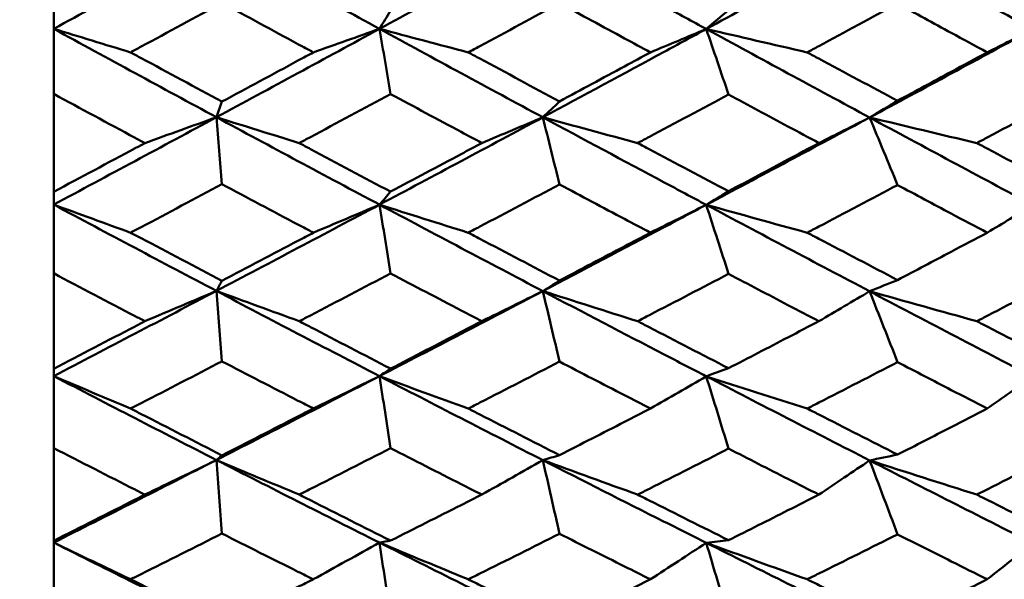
# Model space of a CAD drawing. Header units: millimetres. Extents: x 626 to 2725, y 57 to 2097.
# Tile 31 of 133: x 854.14 to 860.59, y 192.78 to 196.45. Entities that reach past the tile are written whole.
import ezdxf

# ---------------------------------------------------------------- set-up
doc = ezdxf.new("R2010")
doc.units = ezdxf.units.MM
doc.header["$LTSCALE"] = 10
doc.layers.add('Widoczne (ISO)', color=7, linetype='Continuous', lineweight=50)

msp = doc.modelspace()

# ---------------------------------------------------------------- linework, layer by layer
at = {"layer": 'Widoczne (ISO)'}
for p, q in [((854.3612, 196.3907), (854.3612, 196.5102)), ((854.3612, 195.9634), (854.3612, 196.3907)), ((854.3612, 195.9634), (854.3612, 195.3221)), ((855.4275, 195.811), (855.4639, 195.9132)), ((854.3612, 195.2381), (854.3612, 195.3221)), ((854.3612, 194.7875), (854.3612, 195.2381)), ((854.3612, 194.7875), (854.3612, 194.1619)), ((854.3612, 194.1138), (854.3612, 194.1619)), ((854.3612, 193.6417), (854.3612, 194.1138)), ((854.3612, 193.6417), (854.3612, 193.0344)), ((854.3612, 193.0223), (854.3612, 193.0344)), ((854.3612, 192.5305), (854.3612, 193.0223))]:
    msp.add_line(p, q, dxfattribs=at)
msp.add_circle((825.3289, 202.4165), 50, dxfattribs=at)
for points in [[(854.3612, 196.3907), (854.7164, 196.585), (855.0719, 196.7802), (855.4275, 196.9761)], [(855.4275, 196.9761), (855.7836, 196.7799), (856.1398, 196.5846), (856.4961, 196.3904)], [(856.4961, 196.3904), (856.8528, 196.5846), (857.2096, 196.7797), (857.5663, 196.9756)], [(858.6372, 196.3895), (858.994, 196.5835), (859.351, 196.7785), (859.7079, 196.9745)], [(859.7079, 196.9745), (860.0646, 196.7782), (860.4212, 196.5827), (860.7778, 196.388)], [(856.4961, 196.3904), (856.5204, 196.4306), (856.5447, 196.4709), (856.569, 196.5111)], [(858.6372, 196.3895), (858.6859, 196.4309), (858.7346, 196.4724), (858.7834, 196.5139)], [(854.8655, 196.2362), (854.697, 196.2876), (854.5289, 196.3391), (854.3612, 196.3907)], [(854.3612, 196.3907), (854.7164, 196.1963), (855.0719, 196.0031), (855.4275, 195.811)], [(855.4275, 195.811), (855.7836, 196.0032), (856.1398, 196.1964), (856.4961, 196.3904)], [(856.0621, 196.2362), (856.207, 196.2875), (856.3517, 196.3389), (856.4961, 196.3904)], [(857.0778, 196.2362), (856.8834, 196.2874), (856.6895, 196.3388), (856.4961, 196.3904)], [(856.4961, 196.3904), (856.8528, 196.196), (857.2096, 196.0026), (857.5663, 195.8104)], [(856.4961, 196.3904), (856.5204, 196.2478), (856.5447, 196.1051), (856.569, 195.9625)], [(858.2713, 196.2362), (858.3935, 196.2872), (858.5154, 196.3384), (858.6372, 196.3895)], [(859.2985, 196.2362), (859.0775, 196.287), (858.857, 196.3382), (858.6372, 196.3895)], [(858.6372, 196.3895), (858.994, 196.1951), (859.351, 196.0016), (859.7079, 195.8091)], [(858.6372, 196.3895), (858.6859, 196.2463), (858.7346, 196.1031), (858.7834, 195.9598)], [(859.7079, 195.8091), (860.0646, 196.0009), (860.4212, 196.1939), (860.7778, 196.388)], [(860.4783, 196.2362), (860.5782, 196.2868), (860.6781, 196.3374), (860.7778, 196.388)], [(857.5663, 195.8104), (857.6028, 195.8452), (857.6393, 195.8801), (857.6758, 195.915)], [(859.7079, 195.8091), (859.7689, 195.8456), (859.8298, 195.8821), (859.8908, 195.9186)], [(854.3612, 195.2381), (854.7164, 195.4281), (855.0719, 195.6191), (855.4275, 195.811)], [(854.9589, 195.6418), (855.1153, 195.6981), (855.2716, 195.7545), (855.4275, 195.811)], [(855.9701, 195.6418), (855.7888, 195.698), (855.6079, 195.7545), (855.4275, 195.811)], [(855.4275, 195.811), (855.7836, 195.6187), (856.1398, 195.4276), (856.4961, 195.2377)], [(855.4275, 195.811), (855.4396, 195.6646), (855.4517, 195.5182), (855.4639, 195.3718)], [(856.4961, 195.2377), (856.8528, 195.4276), (857.2096, 195.6185), (857.5663, 195.8104)], [(857.1666, 195.6418), (857.3, 195.6979), (857.4333, 195.7541), (857.5663, 195.8104)], [(858.1875, 195.6418), (857.9799, 195.6977), (857.7728, 195.754), (857.5663, 195.8104)], [(857.5663, 195.8104), (857.6028, 195.6636), (857.6393, 195.5168), (857.6758, 195.37)], [(858.6372, 195.2367), (858.994, 195.4263), (859.351, 195.6171), (859.7079, 195.8091)], [(859.3755, 195.6418), (859.4865, 195.6975), (859.5973, 195.7533), (859.7079, 195.8091)], [(860.4099, 195.6418), (860.1753, 195.6972), (859.9413, 195.753), (859.7079, 195.8091)], [(859.7079, 195.8091), (860.0646, 195.6167), (860.4212, 195.4253), (860.7778, 195.2349)], [(859.7079, 195.8091), (859.7689, 195.6615), (859.8298, 195.514), (859.8908, 195.3664)], [(856.4961, 195.2377), (856.5204, 195.2661), (856.5447, 195.2945), (856.569, 195.323)], [(858.6372, 195.2367), (858.6859, 195.2663), (858.7346, 195.2959), (858.7834, 195.3256)], [(854.8655, 195.054), (854.697, 195.1152), (854.5289, 195.1766), (854.3612, 195.2381)], [(854.3612, 195.2381), (854.7164, 195.0481), (855.0719, 194.8594), (855.4275, 194.672)], [(855.4275, 194.672), (855.7836, 194.8595), (856.1398, 195.0481), (856.4961, 195.2377)], [(856.0621, 195.054), (856.207, 195.1152), (856.3517, 195.1764), (856.4961, 195.2377)], [(857.0778, 195.054), (856.8834, 195.115), (856.6895, 195.1763), (856.4961, 195.2377)], [(856.4961, 195.2377), (856.8528, 195.0476), (857.2096, 194.8588), (857.5663, 194.6713)], [(856.4961, 195.2377), (856.5204, 195.0874), (856.5447, 194.937), (856.569, 194.7866)], [(858.2713, 195.054), (858.3935, 195.1149), (858.5154, 195.1757), (858.6372, 195.2367)], [(859.2985, 195.054), (859.0775, 195.1146), (858.857, 195.1755), (858.6372, 195.2367)], [(858.6372, 195.2367), (858.994, 195.0466), (859.351, 194.8576), (859.7079, 194.6697)], [(858.6372, 195.2367), (858.6859, 195.0858), (858.7346, 194.9349), (858.7834, 194.784)], [(860.4783, 195.054), (860.5782, 195.1143), (860.6781, 195.1746), (860.7778, 195.2349)], [(855.4275, 194.672), (855.4396, 194.6942), (855.4517, 194.7163), (855.4639, 194.7384)], [(857.5663, 194.6713), (857.6028, 194.6942), (857.6393, 194.7172), (857.6758, 194.7402)], [(859.7079, 194.6697), (859.7689, 194.6944), (859.8298, 194.719), (859.8908, 194.7437)], [(854.3612, 194.1138), (854.7164, 194.2987), (855.0719, 194.4848), (855.4275, 194.672)], [(854.9589, 194.4736), (855.1153, 194.5396), (855.2716, 194.6058), (855.4275, 194.672)], [(855.9701, 194.4736), (855.7888, 194.5395), (855.6079, 194.6057), (855.4275, 194.672)], [(855.4275, 194.672), (855.7836, 194.4844), (856.1398, 194.2982), (856.4961, 194.1134)], [(855.4275, 194.672), (855.4396, 194.5181), (855.4517, 194.3642), (855.4639, 194.2103)], [(856.4961, 194.1134), (856.8528, 194.2981), (857.2096, 194.4841), (857.5663, 194.6713)], [(857.1666, 194.4736), (857.3, 194.5394), (857.4333, 194.6053), (857.5663, 194.6713)], [(858.1875, 194.4736), (857.9799, 194.5392), (857.7728, 194.6051), (857.5663, 194.6713)], [(857.5663, 194.6713), (857.6028, 194.5171), (857.6393, 194.3628), (857.6758, 194.2086)], [(859.3755, 194.4736), (859.4865, 194.5389), (859.5973, 194.6043), (859.7079, 194.6697)], [(860.4099, 194.4736), (860.1753, 194.5386), (859.9413, 194.604), (859.7079, 194.6697)], [(859.7079, 194.6697), (860.0646, 194.482), (860.4212, 194.2955), (860.7778, 194.1101)], [(859.7079, 194.6697), (859.7689, 194.5149), (859.8298, 194.36), (859.8908, 194.2051)], [(856.4961, 194.1134), (856.5204, 194.1299), (856.5447, 194.1463), (856.569, 194.1628)], [(858.6372, 194.1122), (858.6859, 194.1299), (858.7346, 194.1476), (858.7834, 194.1654)], [(854.8655, 193.9009), (854.697, 193.9717), (854.5289, 194.0427), (854.3612, 194.1138)], [(854.3612, 194.1138), (854.7164, 193.9289), (855.0719, 193.7455), (855.4275, 193.5636)], [(855.4275, 193.5636), (855.7836, 193.7456), (856.1398, 193.9289), (856.4961, 194.1134)], [(856.0621, 193.9009), (856.207, 193.9717), (856.3517, 194.0425), (856.4961, 194.1134)], [(857.0778, 193.9009), (856.8834, 193.9715), (856.6895, 194.0423), (856.4961, 194.1134)], [(856.4961, 194.1134), (856.8528, 193.9284), (857.2096, 193.7448), (857.5663, 193.5627)], [(856.4961, 194.1134), (856.5204, 193.9559), (856.5447, 193.7984), (856.569, 193.6408)], [(858.2713, 193.9009), (858.3935, 193.9713), (858.5154, 194.0417), (858.6372, 194.1122)], [(859.2985, 193.9009), (859.0775, 193.971), (858.857, 194.0414), (858.6372, 194.1122)], [(858.6372, 194.1122), (858.994, 193.9272), (859.351, 193.7434), (859.7079, 193.561)], [(858.6372, 194.1122), (858.6859, 193.9542), (858.7346, 193.7963), (858.7834, 193.6383)], [(860.4783, 193.9009), (860.5782, 193.9706), (860.6781, 194.0404), (860.7778, 194.1101)], [(854.3612, 193.0223), (854.7164, 193.2014), (855.0719, 193.3818), (855.4275, 193.5636)], [(854.9589, 193.3367), (855.1153, 193.4122), (855.2716, 193.4879), (855.4275, 193.5636)], [(855.4275, 193.5636), (855.4396, 193.5737), (855.4517, 193.5839), (855.4639, 193.594)], [(855.9701, 193.3367), (855.7888, 193.4121), (855.6079, 193.4877), (855.4275, 193.5636)], [(855.4275, 193.5636), (855.7836, 193.3815), (856.1398, 193.2009), (856.4961, 193.0219)], [(855.4275, 193.5636), (855.4396, 193.4028), (855.4517, 193.2421), (855.4639, 193.0813)], [(857.1666, 193.3367), (857.3, 193.412), (857.4333, 193.4873), (857.5663, 193.5627)], [(857.5663, 193.5627), (857.6028, 193.5737), (857.6393, 193.5847), (857.6758, 193.5957)], [(858.1875, 193.3367), (857.9799, 193.4117), (857.7728, 193.4871), (857.5663, 193.5627)], [(857.5663, 193.5627), (857.6028, 193.4017), (857.6393, 193.2407), (857.6758, 193.0796)], [(859.3755, 193.3367), (859.4865, 193.4114), (859.5973, 193.4862), (859.7079, 193.561)], [(859.7079, 193.561), (859.7689, 193.5737), (859.8298, 193.5864), (859.8908, 193.5992)], [(860.4099, 193.3367), (860.1753, 193.4111), (859.9413, 193.4858), (859.7079, 193.561)], [(859.7079, 193.561), (860.0646, 193.3787), (860.4212, 193.1977), (860.7778, 193.0182)], [(859.7079, 193.561), (859.7689, 193.3994), (859.8298, 193.2378), (859.8908, 193.0762)], [(858.6372, 193.0205), (858.6859, 193.0262), (858.7346, 193.0319), (858.7834, 193.0377)], [(854.8655, 192.7814), (854.697, 192.8615), (854.5289, 192.9418), (854.3612, 193.0223)], [(854.3612, 193.0223), (854.7164, 192.8432), (855.0719, 192.6658), (855.4275, 192.4901)], [(856.0621, 192.7814), (856.207, 192.8615), (856.3517, 192.9416), (856.4961, 193.0219)], [(856.4961, 193.0219), (856.5204, 193.0263), (856.5447, 193.0307), (856.569, 193.0352)], [(857.0778, 192.7814), (856.8834, 192.8613), (856.6895, 192.9414), (856.4961, 193.0219)], [(856.4961, 193.0219), (856.8528, 192.8427), (857.2096, 192.665), (857.5663, 192.4891)], [(856.4961, 193.0219), (856.5204, 192.8578), (856.5447, 192.6938), (856.569, 192.5297)], [(858.2713, 192.7814), (858.3935, 192.8611), (858.5154, 192.9407), (858.6372, 193.0205)], [(859.2985, 192.7814), (859.0775, 192.8608), (858.857, 192.9404), (858.6372, 193.0205)], [(858.6372, 193.0205), (858.994, 192.8412), (859.351, 192.6634), (859.7079, 192.4872)], [(858.6372, 193.0205), (858.6859, 192.8561), (858.7346, 192.6916), (858.7834, 192.5272)], [(860.4783, 192.7814), (860.5782, 192.8603), (860.6781, 192.9392), (860.7778, 193.0182)]]:
    msp.add_open_spline(points, degree=3, dxfattribs=at)
for points, knots in [([(857.5663, 196.9756), (857.8313, 196.8298), (858.0963, 196.6846), (858.4532, 196.4898), (858.5452, 196.4396), (858.6372, 196.3895)], [0.3692784, 0.3692784, 0.3692784, 0.3692784, 0.4608442, 0.4608442, 0.492629, 0.492629, 0.492629, 0.492629]), ([(855.4639, 196.561), (855.2876, 196.4651), (855.1114, 196.3695), (854.9119, 196.2614), (854.8887, 196.2488), (854.8655, 196.2362)], [0.00523804, 0.00523804, 0.00523804, 0.00523804, 0.06606705, 0.06606705, 0.07409033, 0.07409033, 0.07409033, 0.07409033]), ([(856.0621, 196.2362), (856.0287, 196.2543), (855.9952, 196.2724), (855.7958, 196.3804), (855.6298, 196.4706), (855.4639, 196.561)], [0.04993807, 0.04993807, 0.04993807, 0.04993807, 0.0614821, 0.0614821, 0.11877783, 0.11877783, 0.11877783, 0.11877783]), ([(857.6758, 196.5592), (857.5018, 196.465), (857.3278, 196.3709), (857.1284, 196.2635), (857.1031, 196.2498), (857.0778, 196.2362)], [0.01556037, 0.01556037, 0.01556037, 0.01556037, 0.07555527, 0.07555527, 0.08428623, 0.08428623, 0.08428623, 0.08428623]), ([(858.2713, 196.2362), (858.2148, 196.2667), (858.1583, 196.2973), (857.9598, 196.4049), (857.8178, 196.482), (857.6758, 196.5592)], [0.04208868, 0.04208868, 0.04208868, 0.04208868, 0.06158988, 0.06158988, 0.11059803, 0.11059803, 0.11059803, 0.11059803]), ([(859.8908, 196.5555), (859.7186, 196.4624), (859.5464, 196.3695), (859.349, 196.2633), (859.3237, 196.2497), (859.2985, 196.2362)], [0.02530969, 0.02530969, 0.02530969, 0.02530969, 0.08465152, 0.08465152, 0.09334823, 0.09334823, 0.09334823, 0.09334823]), ([(860.4783, 196.2362), (860.3998, 196.2787), (860.3214, 196.3213), (860.1255, 196.4277), (860.0082, 196.4915), (859.8908, 196.5555)], [0.03448054, 0.03448054, 0.03448054, 0.03448054, 0.06157222, 0.06157222, 0.10209717, 0.10209717, 0.10209717, 0.10209717]), ([(857.5663, 195.8104), (857.8313, 195.953), (858.0963, 196.0961), (858.4532, 196.2896), (858.5452, 196.3395), (858.6372, 196.3895)], [0.3692784, 0.3692784, 0.3692784, 0.3692784, 0.4608442, 0.4608442, 0.492629, 0.492629, 0.492629, 0.492629]), ([(854.8655, 196.2362), (854.8887, 196.2236), (854.9119, 196.211), (855.1113, 196.1031), (855.2876, 196.008), (855.4639, 195.9132)], [0.05804162, 0.05804162, 0.05804162, 0.05804162, 0.06605559, 0.06605559, 0.12689392, 0.12689392, 0.12689392, 0.12689392]), ([(855.4639, 195.9132), (855.6298, 196.0025), (855.7957, 196.0921), (855.9952, 196.2), (856.0286, 196.2181), (856.0621, 196.2362)], [0.00418374, 0.00418374, 0.00418374, 0.00418374, 0.06147247, 0.06147247, 0.07302352, 0.07302352, 0.07302352, 0.07302352]), ([(857.0778, 196.2362), (857.1031, 196.2226), (857.1284, 196.2089), (857.3277, 196.1016), (857.5017, 196.0082), (857.6758, 195.915)], [0.06686277, 0.06686277, 0.06686277, 0.06686277, 0.07557848, 0.07557848, 0.13558897, 0.13558897, 0.13558897, 0.13558897]), ([(857.6758, 195.915), (857.8178, 195.9913), (857.9598, 196.0678), (858.1583, 196.175), (858.2148, 196.2056), (858.2713, 196.2362)], [0.01259731, 0.01259731, 0.01259731, 0.01259731, 0.06159863, 0.06159863, 0.08110666, 0.08110666, 0.08110666, 0.08110666]), ([(859.2985, 196.2362), (859.3237, 196.2226), (859.3488, 196.2091), (859.5463, 196.103), (859.7185, 196.0107), (859.8908, 195.9186)], [0.07597559, 0.07597559, 0.07597559, 0.07597559, 0.08464777, 0.08464777, 0.14401425, 0.14401425, 0.14401425, 0.14401425]), ([(859.8908, 195.9186), (860.0082, 195.9818), (860.1255, 196.0452), (860.3213, 196.1511), (860.3998, 196.1936), (860.4783, 196.2362)], [0.02104899, 0.02104899, 0.02104899, 0.02104899, 0.0615671, 0.0615671, 0.08866561, 0.08866561, 0.08866561, 0.08866561]), ([(854.9589, 195.6418), (854.9373, 195.6533), (854.9158, 195.6649), (854.7166, 195.7718), (854.5389, 195.8675), (854.3612, 195.9634)], [0.05393723, 0.05393723, 0.05393723, 0.05393723, 0.06137399, 0.06137399, 0.12273355, 0.12273355, 0.12273355, 0.12273355]), ([(856.569, 195.9625), (856.3939, 195.8685), (856.2187, 195.7747), (856.0191, 195.6679), (855.9946, 195.6548), (855.9701, 195.6418)], [0.01044349, 0.01044349, 0.01044349, 0.01044349, 0.07085106, 0.07085106, 0.07930241, 0.07930241, 0.07930241, 0.07930241]), ([(857.1666, 195.6418), (857.1215, 195.6659), (857.0764, 195.69), (856.8772, 195.7968), (856.7231, 195.8796), (856.569, 195.9625)], [0.04598621, 0.04598621, 0.04598621, 0.04598621, 0.06155279, 0.06155279, 0.11473062, 0.11473062, 0.11473062, 0.11473062]), ([(858.7834, 195.9598), (858.6103, 195.8672), (858.4373, 195.7748), (858.2387, 195.669), (858.2131, 195.6554), (858.1875, 195.6418)], [0.02053386, 0.02053386, 0.02053386, 0.02053386, 0.08016461, 0.08016461, 0.08898694, 0.08898694, 0.08898694, 0.08898694]), ([(859.3755, 195.6418), (859.3079, 195.678), (859.2402, 195.7143), (859.0428, 195.8202), (858.9131, 195.8899), (858.7834, 195.9598)], [0.03825175, 0.03825175, 0.03825175, 0.03825175, 0.06160817, 0.06160817, 0.10638617, 0.10638617, 0.10638617, 0.10638617]), ([(860.9973, 195.9552), (860.8258, 195.8634), (860.6543, 195.7718), (860.4585, 195.6676), (860.4342, 195.6547), (860.4099, 195.6418)], [0.02983351, 0.02983351, 0.02983351, 0.02983351, 0.0889495, 0.0889495, 0.09731113, 0.09731113, 0.09731113, 0.09731113]), ([(857.5663, 195.8104), (857.8313, 195.6676), (858.0963, 195.5254), (858.4532, 195.3347), (858.5452, 195.2857), (858.6372, 195.2367)], [0.3692784, 0.3692784, 0.3692784, 0.3692784, 0.4608442, 0.4608442, 0.492629, 0.492629, 0.492629, 0.492629]), ([(854.3612, 195.3221), (854.5389, 195.4168), (854.7165, 195.5119), (854.9157, 195.6186), (854.9373, 195.6302), (854.9589, 195.6418)], [0, 0, 0, 0, 0.06135239, 0.06135239, 0.06879633, 0.06879633, 0.06879633, 0.06879633]), ([(855.9701, 195.6418), (855.9946, 195.6287), (856.0191, 195.6156), (856.2187, 195.5091), (856.3938, 195.4159), (856.569, 195.323)], [0.06241522, 0.06241522, 0.06241522, 0.06241522, 0.0708546, 0.0708546, 0.13127416, 0.13127416, 0.13127416, 0.13127416]), ([(856.569, 195.323), (856.7231, 195.4049), (856.8771, 195.487), (857.0763, 195.5935), (857.1214, 195.6176), (857.1666, 195.6418)], [0.00838421, 0.00838421, 0.00838421, 0.00838421, 0.06155515, 0.06155515, 0.07712864, 0.07712864, 0.07712864, 0.07712864]), ([(858.1875, 195.6418), (858.2131, 195.6282), (858.2386, 195.6146), (858.4372, 195.5089), (858.6103, 195.4172), (858.7834, 195.3256)], [0.07138254, 0.07138254, 0.07138254, 0.07138254, 0.08018544, 0.08018544, 0.13983561, 0.13983561, 0.13983561, 0.13983561]), ([(858.7834, 195.3256), (858.9131, 195.3946), (859.0428, 195.4638), (859.2402, 195.5693), (859.3078, 195.6055), (859.3755, 195.6418)], [0.01681985, 0.01681985, 0.01681985, 0.01681985, 0.06159108, 0.06159108, 0.08495433, 0.08495433, 0.08495433, 0.08495433]), ([(860.4099, 195.6418), (860.4341, 195.6289), (860.4583, 195.616), (860.6541, 195.512), (860.8257, 195.421), (860.9973, 195.3302)], [0.0806421, 0.0806421, 0.0806421, 0.0806421, 0.08897282, 0.08897282, 0.14811965, 0.14811965, 0.14811965, 0.14811965]), ([(855.4639, 195.3718), (855.2876, 195.2779), (855.1114, 195.1843), (854.9119, 195.0786), (854.8887, 195.0663), (854.8655, 195.054)], [0.00523804, 0.00523804, 0.00523804, 0.00523804, 0.06606705, 0.06606705, 0.07409033, 0.07409033, 0.07409033, 0.07409033]), ([(856.0621, 195.054), (856.0287, 195.0717), (855.9952, 195.0894), (855.7958, 195.1951), (855.6298, 195.2833), (855.4639, 195.3718)], [0.04993807, 0.04993807, 0.04993807, 0.04993807, 0.0614821, 0.0614821, 0.11877783, 0.11877783, 0.11877783, 0.11877783]), ([(857.6758, 195.37), (857.5018, 195.2778), (857.3278, 195.1858), (857.1284, 195.0807), (857.1031, 195.0674), (857.0778, 195.054)], [0.01556037, 0.01556037, 0.01556037, 0.01556037, 0.07555527, 0.07555527, 0.08428623, 0.08428623, 0.08428623, 0.08428623]), ([(858.2713, 195.054), (858.2148, 195.0839), (858.1583, 195.1138), (857.9598, 195.219), (857.8178, 195.2944), (857.6758, 195.37)], [0.04208868, 0.04208868, 0.04208868, 0.04208868, 0.06158988, 0.06158988, 0.11059803, 0.11059803, 0.11059803, 0.11059803]), ([(859.8908, 195.3664), (859.7186, 195.2753), (859.5464, 195.1844), (859.349, 195.0806), (859.3237, 195.0673), (859.2985, 195.054)], [0.02530969, 0.02530969, 0.02530969, 0.02530969, 0.08465152, 0.08465152, 0.09334823, 0.09334823, 0.09334823, 0.09334823]), ([(860.4783, 195.054), (860.3998, 195.0956), (860.3214, 195.1373), (860.1255, 195.2413), (860.0082, 195.3038), (859.8908, 195.3664)], [0.03448054, 0.03448054, 0.03448054, 0.03448054, 0.06157222, 0.06157222, 0.10209717, 0.10209717, 0.10209717, 0.10209717]), ([(857.5663, 194.6713), (857.8313, 194.8103), (858.0963, 194.95), (858.4532, 195.139), (858.5452, 195.1878), (858.6372, 195.2367)], [0.3692784, 0.3692784, 0.3692784, 0.3692784, 0.4608442, 0.4608442, 0.492629, 0.492629, 0.492629, 0.492629]), ([(854.8655, 195.054), (854.8887, 195.0417), (854.9119, 195.0294), (855.1113, 194.9239), (855.2876, 194.831), (855.4639, 194.7384)], [0.05804162, 0.05804162, 0.05804162, 0.05804162, 0.06605559, 0.06605559, 0.12689392, 0.12689392, 0.12689392, 0.12689392]), ([(855.4639, 194.7384), (855.6298, 194.8257), (855.7957, 194.9132), (855.9952, 195.0186), (856.0286, 195.0363), (856.0621, 195.054)], [0.00418374, 0.00418374, 0.00418374, 0.00418374, 0.06147247, 0.06147247, 0.07302352, 0.07302352, 0.07302352, 0.07302352]), ([(857.0778, 195.054), (857.1031, 195.0407), (857.1284, 195.0274), (857.3277, 194.9225), (857.5017, 194.8312), (857.6758, 194.7402)], [0.06686277, 0.06686277, 0.06686277, 0.06686277, 0.07557848, 0.07557848, 0.13558897, 0.13558897, 0.13558897, 0.13558897]), ([(857.6758, 194.7402), (857.8178, 194.8147), (857.9598, 194.8895), (858.1583, 194.9943), (858.2148, 195.0241), (858.2713, 195.054)], [0.01259731, 0.01259731, 0.01259731, 0.01259731, 0.06159863, 0.06159863, 0.08110666, 0.08110666, 0.08110666, 0.08110666]), ([(859.2985, 195.054), (859.3237, 195.0408), (859.3488, 195.0276), (859.5463, 194.9239), (859.7185, 194.8337), (859.8908, 194.7437)], [0.07597559, 0.07597559, 0.07597559, 0.07597559, 0.08464777, 0.08464777, 0.14401425, 0.14401425, 0.14401425, 0.14401425]), ([(859.8908, 194.7437), (860.0082, 194.8055), (860.1255, 194.8674), (860.3213, 194.9709), (860.3998, 195.0124), (860.4783, 195.054)], [0.02104899, 0.02104899, 0.02104899, 0.02104899, 0.0615671, 0.0615671, 0.08866561, 0.08866561, 0.08866561, 0.08866561]), ([(854.9589, 194.4736), (854.9373, 194.4848), (854.9158, 194.4961), (854.7166, 194.6004), (854.5389, 194.6938), (854.3612, 194.7875)], [0.05393723, 0.05393723, 0.05393723, 0.05393723, 0.06137399, 0.06137399, 0.12273355, 0.12273355, 0.12273355, 0.12273355]), ([(856.569, 194.7866), (856.3939, 194.6948), (856.2187, 194.6032), (856.0191, 194.4991), (855.9946, 194.4863), (855.9701, 194.4736)], [0.01044349, 0.01044349, 0.01044349, 0.01044349, 0.07085106, 0.07085106, 0.07930241, 0.07930241, 0.07930241, 0.07930241]), ([(857.1666, 194.4736), (857.1215, 194.4971), (857.0764, 194.5207), (856.8772, 194.6248), (856.7231, 194.7056), (856.569, 194.7866)], [0.04598621, 0.04598621, 0.04598621, 0.04598621, 0.06155279, 0.06155279, 0.11473062, 0.11473062, 0.11473062, 0.11473062]), ([(858.7834, 194.784), (858.6103, 194.6935), (858.4373, 194.6034), (858.2387, 194.5001), (858.2131, 194.4868), (858.1875, 194.4736)], [0.02053386, 0.02053386, 0.02053386, 0.02053386, 0.08016461, 0.08016461, 0.08898694, 0.08898694, 0.08898694, 0.08898694]), ([(859.3755, 194.4736), (859.3079, 194.5089), (859.2402, 194.5443), (859.0428, 194.6477), (858.9131, 194.7157), (858.7834, 194.784)], [0.03825175, 0.03825175, 0.03825175, 0.03825175, 0.06160817, 0.06160817, 0.10638617, 0.10638617, 0.10638617, 0.10638617]), ([(860.9973, 194.7795), (860.8258, 194.6898), (860.6543, 194.6004), (860.4585, 194.4987), (860.4342, 194.4861), (860.4099, 194.4736)], [0.02983351, 0.02983351, 0.02983351, 0.02983351, 0.0889495, 0.0889495, 0.09731113, 0.09731113, 0.09731113, 0.09731113]), ([(857.5663, 194.6713), (857.8313, 194.5319), (858.0963, 194.3933), (858.4532, 194.2076), (858.5452, 194.1599), (858.6372, 194.1122)], [0.3692784, 0.3692784, 0.3692784, 0.3692784, 0.4608442, 0.4608442, 0.492629, 0.492629, 0.492629, 0.492629]), ([(854.3612, 194.1619), (854.5389, 194.2543), (854.7165, 194.3469), (854.9157, 194.451), (854.9373, 194.4623), (854.9589, 194.4736)], [0, 0, 0, 0, 0.06135239, 0.06135239, 0.06879633, 0.06879633, 0.06879633, 0.06879633]), ([(855.9701, 194.4736), (855.9946, 194.4608), (856.0191, 194.4481), (856.2187, 194.3441), (856.3938, 194.2533), (856.569, 194.1628)], [0.06241522, 0.06241522, 0.06241522, 0.06241522, 0.0708546, 0.0708546, 0.13127416, 0.13127416, 0.13127416, 0.13127416]), ([(856.569, 194.1628), (856.7231, 194.2426), (856.8771, 194.3227), (857.0763, 194.4265), (857.1214, 194.45), (857.1666, 194.4736)], [0.00838421, 0.00838421, 0.00838421, 0.00838421, 0.06155515, 0.06155515, 0.07712864, 0.07712864, 0.07712864, 0.07712864]), ([(858.1875, 194.4736), (858.2131, 194.4603), (858.2386, 194.447), (858.4372, 194.344), (858.6103, 194.2546), (858.7834, 194.1654)], [0.07138254, 0.07138254, 0.07138254, 0.07138254, 0.08018544, 0.08018544, 0.13983561, 0.13983561, 0.13983561, 0.13983561]), ([(858.7834, 194.1654), (858.9131, 194.2326), (859.0428, 194.3), (859.2402, 194.4029), (859.3078, 194.4382), (859.3755, 194.4736)], [0.01681985, 0.01681985, 0.01681985, 0.01681985, 0.06159108, 0.06159108, 0.08495433, 0.08495433, 0.08495433, 0.08495433]), ([(860.4099, 194.4736), (860.4341, 194.461), (860.4583, 194.4485), (860.6541, 194.347), (860.8257, 194.2583), (860.9973, 194.1699)], [0.0806421, 0.0806421, 0.0806421, 0.0806421, 0.08897282, 0.08897282, 0.14811965, 0.14811965, 0.14811965, 0.14811965]), ([(855.4639, 194.2103), (855.2876, 194.1189), (855.1114, 194.0278), (854.9119, 193.9249), (854.8887, 193.9129), (854.8655, 193.9009)], [0.00523804, 0.00523804, 0.00523804, 0.00523804, 0.06606705, 0.06606705, 0.07409033, 0.07409033, 0.07409033, 0.07409033]), ([(856.0621, 193.9009), (856.0287, 193.9182), (855.9952, 193.9354), (855.7958, 194.0382), (855.6298, 194.1241), (855.4639, 194.2103)], [0.04993807, 0.04993807, 0.04993807, 0.04993807, 0.0614821, 0.0614821, 0.11877783, 0.11877783, 0.11877783, 0.11877783]), ([(857.6758, 194.2086), (857.5018, 194.1188), (857.3278, 194.0292), (857.1284, 193.9269), (857.1031, 193.9139), (857.0778, 193.9009)], [0.01556037, 0.01556037, 0.01556037, 0.01556037, 0.07555527, 0.07555527, 0.08428623, 0.08428623, 0.08428623, 0.08428623]), ([(858.2713, 193.9009), (858.2148, 193.93), (858.1583, 193.9591), (857.9598, 194.0615), (857.8178, 194.135), (857.6758, 194.2086)], [0.04208868, 0.04208868, 0.04208868, 0.04208868, 0.06158988, 0.06158988, 0.11059803, 0.11059803, 0.11059803, 0.11059803]), ([(859.8908, 194.2051), (859.7186, 194.1163), (859.5464, 194.0279), (859.349, 193.9268), (859.3237, 193.9138), (859.2985, 193.9009)], [0.02530969, 0.02530969, 0.02530969, 0.02530969, 0.08465152, 0.08465152, 0.09334823, 0.09334823, 0.09334823, 0.09334823]), ([(860.4783, 193.9009), (860.3998, 193.9414), (860.3214, 193.9819), (860.1255, 194.0833), (860.0082, 194.1441), (859.8908, 194.2051)], [0.03448054, 0.03448054, 0.03448054, 0.03448054, 0.06157222, 0.06157222, 0.10209717, 0.10209717, 0.10209717, 0.10209717]), ([(854.8655, 193.9009), (854.8887, 193.889), (854.9119, 193.877), (855.1113, 193.7743), (855.2876, 193.684), (855.4639, 193.594)], [0.05804162, 0.05804162, 0.05804162, 0.05804162, 0.06605559, 0.06605559, 0.12689392, 0.12689392, 0.12689392, 0.12689392]), ([(855.4639, 193.594), (855.6298, 193.6788), (855.7957, 193.7639), (855.9952, 193.8665), (856.0286, 193.8837), (856.0621, 193.9009)], [0.00418374, 0.00418374, 0.00418374, 0.00418374, 0.06147247, 0.06147247, 0.07302352, 0.07302352, 0.07302352, 0.07302352]), ([(857.0778, 193.9009), (857.1031, 193.888), (857.1284, 193.875), (857.3277, 193.7729), (857.5017, 193.6841), (857.6758, 193.5957)], [0.06686277, 0.06686277, 0.06686277, 0.06686277, 0.07557848, 0.07557848, 0.13558897, 0.13558897, 0.13558897, 0.13558897]), ([(857.6758, 193.5957), (857.8178, 193.6682), (857.9598, 193.7409), (858.1583, 193.8428), (858.2148, 193.8718), (858.2713, 193.9009)], [0.01259731, 0.01259731, 0.01259731, 0.01259731, 0.06159863, 0.06159863, 0.08110666, 0.08110666, 0.08110666, 0.08110666]), ([(859.2985, 193.9009), (859.3237, 193.8881), (859.3488, 193.8752), (859.5463, 193.7743), (859.7185, 193.6866), (859.8908, 193.5992)], [0.07597559, 0.07597559, 0.07597559, 0.07597559, 0.08464777, 0.08464777, 0.14401425, 0.14401425, 0.14401425, 0.14401425]), ([(859.8908, 193.5992), (860.0082, 193.6592), (860.1255, 193.7193), (860.3213, 193.82), (860.3998, 193.8604), (860.4783, 193.9009)], [0.02104899, 0.02104899, 0.02104899, 0.02104899, 0.0615671, 0.0615671, 0.08866561, 0.08866561, 0.08866561, 0.08866561]), ([(854.9589, 193.3367), (854.9373, 193.3476), (854.9158, 193.3586), (854.7166, 193.4599), (854.5389, 193.5506), (854.3612, 193.6417)], [0.05393723, 0.05393723, 0.05393723, 0.05393723, 0.06137399, 0.06137399, 0.12273355, 0.12273355, 0.12273355, 0.12273355]), ([(856.569, 193.6408), (856.3939, 193.5516), (856.2187, 193.4626), (856.0191, 193.3615), (855.9946, 193.3491), (855.9701, 193.3367)], [0.01044349, 0.01044349, 0.01044349, 0.01044349, 0.07085106, 0.07085106, 0.07930241, 0.07930241, 0.07930241, 0.07930241]), ([(857.1666, 193.3367), (857.1215, 193.3596), (857.0764, 193.3824), (856.8772, 193.4836), (856.7231, 193.5621), (856.569, 193.6408)], [0.04598621, 0.04598621, 0.04598621, 0.04598621, 0.06155279, 0.06155279, 0.11473062, 0.11473062, 0.11473062, 0.11473062]), ([(858.7834, 193.6383), (858.6103, 193.5504), (858.4373, 193.4627), (858.2387, 193.3625), (858.2131, 193.3496), (858.1875, 193.3367)], [0.02053386, 0.02053386, 0.02053386, 0.02053386, 0.08016461, 0.08016461, 0.08898694, 0.08898694, 0.08898694, 0.08898694]), ([(859.3755, 193.3367), (859.3079, 193.371), (859.2402, 193.4054), (859.0428, 193.5058), (858.9131, 193.5719), (858.7834, 193.6383)], [0.03825175, 0.03825175, 0.03825175, 0.03825175, 0.06160817, 0.06160817, 0.10638617, 0.10638617, 0.10638617, 0.10638617]), ([(860.9973, 193.6339), (860.8258, 193.5467), (860.6543, 193.4599), (860.4585, 193.3612), (860.4342, 193.3489), (860.4099, 193.3367)], [0.02983351, 0.02983351, 0.02983351, 0.02983351, 0.0889495, 0.0889495, 0.09731113, 0.09731113, 0.09731113, 0.09731113]), ([(857.5663, 193.5627), (857.8313, 193.4274), (858.0963, 193.293), (858.4532, 193.113), (858.5452, 193.0667), (858.6372, 193.0205)], [0.3692784, 0.3692784, 0.3692784, 0.3692784, 0.4608442, 0.4608442, 0.492629, 0.492629, 0.492629, 0.492629]), ([(854.3612, 193.0344), (854.5389, 193.1239), (854.7165, 193.2137), (854.9157, 193.3148), (854.9373, 193.3258), (854.9589, 193.3367)], [0, 0, 0, 0, 0.06135239, 0.06135239, 0.06879633, 0.06879633, 0.06879633, 0.06879633]), ([(855.9701, 193.3367), (855.9946, 193.3243), (856.0191, 193.312), (856.2187, 193.2111), (856.3938, 193.1229), (856.569, 193.0352)], [0.06241522, 0.06241522, 0.06241522, 0.06241522, 0.0708546, 0.0708546, 0.13127416, 0.13127416, 0.13127416, 0.13127416]), ([(856.569, 193.0352), (856.7231, 193.1126), (856.8771, 193.1903), (857.0763, 193.291), (857.1214, 193.3138), (857.1666, 193.3367)], [0.00838421, 0.00838421, 0.00838421, 0.00838421, 0.06155515, 0.06155515, 0.07712864, 0.07712864, 0.07712864, 0.07712864]), ([(858.1875, 193.3367), (858.2131, 193.3238), (858.2386, 193.311), (858.4372, 193.211), (858.6103, 193.1242), (858.7834, 193.0377)], [0.07138254, 0.07138254, 0.07138254, 0.07138254, 0.08018544, 0.08018544, 0.13983561, 0.13983561, 0.13983561, 0.13983561]), ([(858.7834, 193.0377), (858.9131, 193.1029), (859.0428, 193.1683), (859.2402, 193.2681), (859.3078, 193.3024), (859.3755, 193.3367)], [0.01681985, 0.01681985, 0.01681985, 0.01681985, 0.06159108, 0.06159108, 0.08495433, 0.08495433, 0.08495433, 0.08495433]), ([(860.4099, 193.3367), (860.4341, 193.3245), (860.4583, 193.3124), (860.6541, 193.2138), (860.8257, 193.1278), (860.9973, 193.042)], [0.0806421, 0.0806421, 0.0806421, 0.0806421, 0.08897282, 0.08897282, 0.14811965, 0.14811965, 0.14811965, 0.14811965]), ([(855.4639, 193.0813), (855.2876, 192.9926), (855.1114, 192.9043), (854.9119, 192.8046), (854.8887, 192.793), (854.8655, 192.7814)], [0.00523804, 0.00523804, 0.00523804, 0.00523804, 0.06606705, 0.06606705, 0.07409033, 0.07409033, 0.07409033, 0.07409033]), ([(856.0621, 192.7814), (856.0287, 192.7981), (855.9952, 192.8148), (855.7958, 192.9144), (855.6298, 192.9977), (855.4639, 193.0813)], [0.04993807, 0.04993807, 0.04993807, 0.04993807, 0.0614821, 0.0614821, 0.11877783, 0.11877783, 0.11877783, 0.11877783]), ([(857.6758, 193.0796), (857.5018, 192.9925), (857.3278, 192.9057), (857.1284, 192.8066), (857.1031, 192.794), (857.0778, 192.7814)], [0.01556037, 0.01556037, 0.01556037, 0.01556037, 0.07555527, 0.07555527, 0.08428623, 0.08428623, 0.08428623, 0.08428623]), ([(858.2713, 192.7814), (858.2148, 192.8096), (858.1583, 192.8378), (857.9598, 192.937), (857.8178, 193.0082), (857.6758, 193.0796)], [0.04208868, 0.04208868, 0.04208868, 0.04208868, 0.06158988, 0.06158988, 0.11059803, 0.11059803, 0.11059803, 0.11059803]), ([(859.8908, 193.0762), (859.7186, 192.9901), (859.5464, 192.9044), (859.349, 192.8065), (859.3237, 192.7939), (859.2985, 192.7814)], [0.02530969, 0.02530969, 0.02530969, 0.02530969, 0.08465152, 0.08465152, 0.09334823, 0.09334823, 0.09334823, 0.09334823]), ([(860.4783, 192.7814), (860.3998, 192.8206), (860.3214, 192.8599), (860.1255, 192.9581), (860.0082, 193.0171), (859.8908, 193.0762)], [0.03448054, 0.03448054, 0.03448054, 0.03448054, 0.06157222, 0.06157222, 0.10209717, 0.10209717, 0.10209717, 0.10209717]), ([(854.8655, 192.7814), (854.8887, 192.7699), (854.9119, 192.7583), (855.1113, 192.6588), (855.2876, 192.5714), (855.4639, 192.4844)], [0.05804162, 0.05804162, 0.05804162, 0.05804162, 0.06605559, 0.06605559, 0.12689392, 0.12689392, 0.12689392, 0.12689392]), ([(855.4639, 192.4844), (855.6298, 192.5664), (855.7957, 192.6488), (855.9952, 192.7481), (856.0286, 192.7648), (856.0621, 192.7814)], [0.00418374, 0.00418374, 0.00418374, 0.00418374, 0.06147247, 0.06147247, 0.07302352, 0.07302352, 0.07302352, 0.07302352]), ([(857.0778, 192.7814), (857.1031, 192.7689), (857.1284, 192.7563), (857.3277, 192.6575), (857.5017, 192.5716), (857.6758, 192.486)], [0.06686277, 0.06686277, 0.06686277, 0.06686277, 0.07557848, 0.07557848, 0.13558897, 0.13558897, 0.13558897, 0.13558897]), ([(857.6758, 192.486), (857.8178, 192.5561), (857.9598, 192.6265), (858.1583, 192.7251), (858.2148, 192.7533), (858.2713, 192.7814)], [0.01259731, 0.01259731, 0.01259731, 0.01259731, 0.06159863, 0.06159863, 0.08110666, 0.08110666, 0.08110666, 0.08110666]), ([(859.2985, 192.7814), (859.3237, 192.769), (859.3488, 192.7565), (859.5463, 192.6588), (859.7185, 192.5739), (859.8908, 192.4894)], [0.07597559, 0.07597559, 0.07597559, 0.07597559, 0.08464777, 0.08464777, 0.14401425, 0.14401425, 0.14401425, 0.14401425]), ([(859.8908, 192.4894), (860.0082, 192.5474), (860.1255, 192.6056), (860.3213, 192.7031), (860.3998, 192.7422), (860.4783, 192.7814)], [0.02104899, 0.02104899, 0.02104899, 0.02104899, 0.0615671, 0.0615671, 0.08866561, 0.08866561, 0.08866561, 0.08866561])]:
    msp.add_open_spline(points, degree=3, knots=knots, dxfattribs=at)

doc.saveas('drawing.dxf')
